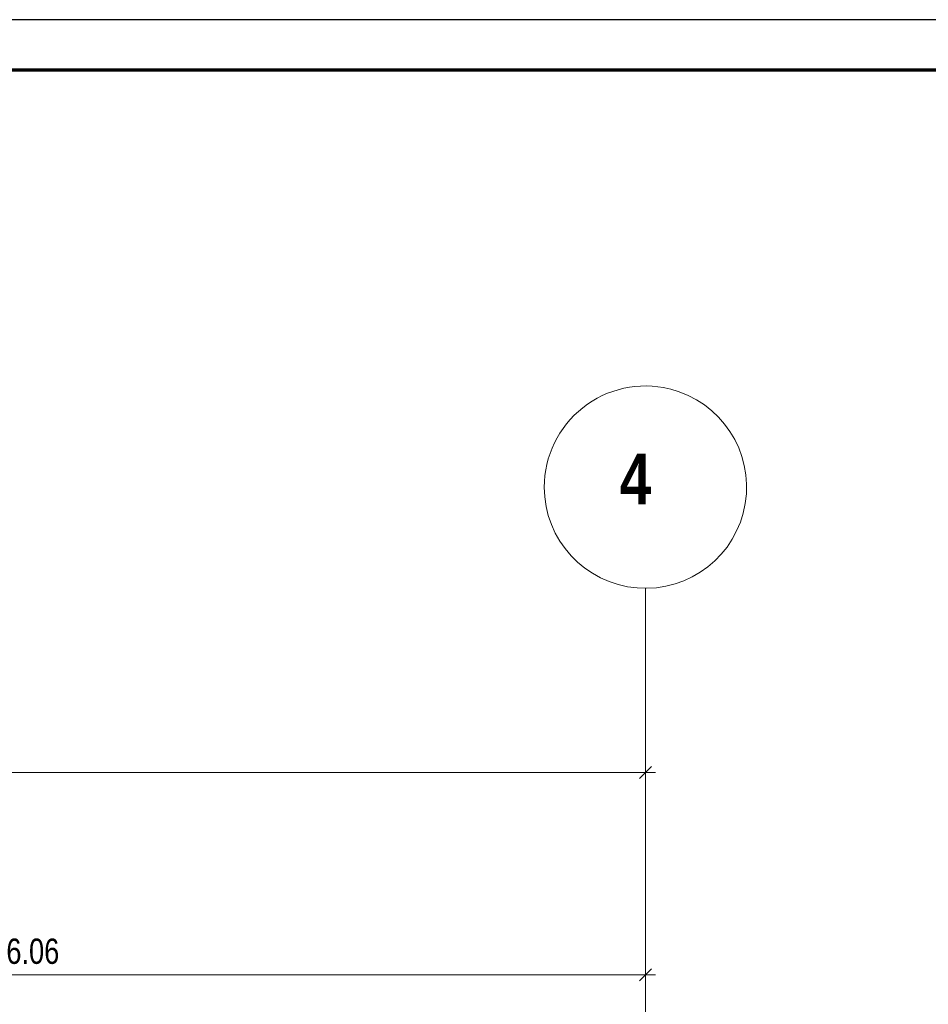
# Model space of a CAD drawing. Extents: x 1101 to 1942, y 41 to 882.
# Tile 96 of 113: x 1533 to 1623, y 785 to 882. Entities that reach past the tile are written whole.
import ezdxf
from ezdxf.lldxf.tags import DXFTag

# ---------------------------------------------------------------- set-up
doc = ezdxf.new("R2010")
doc.units = 0
doc.layers.get('0').update_dxf_attribs({"lineweight": 13})
for name, color, linetype, lineweight in [('Axen', 7, 'Continuous', 25), ('FORMAT', 7, 'Continuous', 25), ('Maßlinien', 7, 'Continuous', 25)]:
    doc.layers.add(name, color=color, linetype=linetype, lineweight=lineweight)
doc.styles.get("Standard").update_dxf_attribs({"font": 'arial.ttf'})
tags = doc.linetypes.add('ALL_S25', pattern=[0.001, 0, -0.001]).pattern_tags.tags
tags[6:7] = [DXFTag(74, 4), DXFTag(75, 0), DXFTag(340, '0'), DXFTag(46, 1.0), DXFTag(50, 0.0), DXFTag(44, 0.0), DXFTag(45, 0.0)]
tags[4:5] = [DXFTag(74, 4), DXFTag(75, 0), DXFTag(340, '0'), DXFTag(46, 1.0), DXFTag(50, 0.0), DXFTag(44, 0.0), DXFTag(45, 0.0)]

# ---------------------------------------------------------------- blocks, each defined once
blk = doc.blocks.new('Blockreferenz-A03CP7DX1H', base_point=(1100.835, 40.848))
at = {"layer": 'FORMAT', "color": 0, "linetype": 'ByBlock', "ltscale": 0.25}
blk.add_line((1941.835, 881.848), (1100.835, 881.848), dxfattribs=at)
at = {"layer": 'FORMAT', "color": 0, "linetype": 'ByBlock', "lineweight": 70, "ltscale": 0.7}
blk.add_line((1936.835, 876.848), (1120.835, 876.848), dxfattribs=at)
blk = doc.blocks.new('Referenz-A03CP7E41H', base_point=(1127.794, 89.807))
at = {"layer": 'Axen', "color": 0, "linetype": 'ALL_S25', "lineweight": -2, "ltscale": 0.13}
blk.add_line((1594.698, 90.134), (1594.698, 825.648), dxfattribs=at)
at = {"layer": 'Axen', "color": 0, "lineweight": -2}
for major_axis, end_param in [((2.338, 9.723), 1.806809), ((-10, 0), 4.468456)]:
    blk.add_ellipse((1594.698, 835.647), major_axis=major_axis, ratio=1, start_param=0, end_param=end_param, dxfattribs=at)
at = {"layer": 'Maßlinien', "color": 0, "lineweight": -2}
for p, q in [((1594.098, 806.848), (1595.298, 808.047)), ((1594.698, 807.448), (1594.698, 808.448)), ((1302.298, 807.447), (1594.698, 807.448)), ((1594.698, 807.448), (1594.698, 806.448)), ((1594.698, 807.448), (1595.698, 807.448)), ((1594.698, 787.448), (1594.698, 788.448)), ((1473.498, 787.448), (1594.698, 787.448)), ((1594.098, 786.848), (1595.298, 788.047)), ((1594.698, 787.448), (1594.698, 786.448)), ((1594.698, 787.448), (1595.698, 787.448))]:
    blk.add_line(p, q, dxfattribs=at)
at = {"layer": 'Axen', "color": 0, "lineweight": -2, "insert": (1592.16, 838.944), "char_height": 4.99999, "attachment_point": 1, "rotation": 0.00001}
blk.add_mtext('{\\W0.98;\\fArial Narrow|b1|i0;4}', dxfattribs=at)
at = {"layer": 'Maßlinien', "color": 0, "lineweight": -2, "insert": (1531.545, 791.03), "char_height": 2.49999, "attachment_point": 1, "rotation": 0.00001}
blk.add_mtext('{\\W0.77;\\fArial;6.06}', dxfattribs=at)

msp = doc.modelspace()

# ---------------------------------------------------------------- block references
at = {"ltscale": 0.13}
msp.add_blockref('Blockreferenz-A03CP7DX1H', (1100.835, 40.848), dxfattribs=at)
at = {"color": 251, "lineweight": 13, "ltscale": 0.13, "true_color": 0x5f5f5f}
msp.add_blockref('Referenz-A03CP7E41H', (1127.794, 89.807), dxfattribs=at)

doc.saveas('drawing.dxf')
